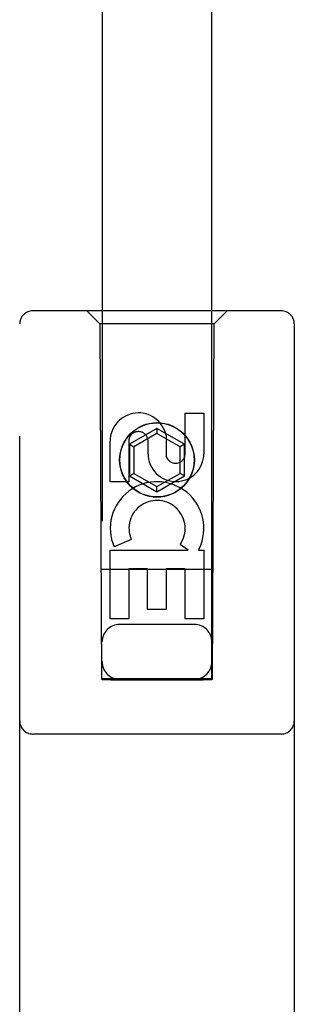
# Model space of a CAD drawing. Header units: inches. Extents: x 0 to 291, y 0 to 188.
# Tile 28 of 113: x 76.019 to 76.644, y 94.468 to 96.713. Entities that reach past the tile are written whole.
import ezdxf

# ---------------------------------------------------------------- set-up
doc = ezdxf.new("R2010")
doc.units = ezdxf.units.IN
doc.header["$LTSCALE"] = 16.018896
doc.header["$MEASUREMENT"] = 0
doc.linetypes.add('HIDDEN', pattern=[0.2, 0.1, -0.1])
doc.layers.add('LEFT_OR_SECONDARY_DOOR_ASSEMBLY', color=7, linetype='CONTINUOUS')

msp = doc.modelspace()

# ---------------------------------------------------------------- linework, layer by layer
at = {"layer": 'LEFT_OR_SECONDARY_DOOR_ASSEMBLY', "color": 8, "linetype": 'HIDDEN'}
for p, q in [((76.2064, 129.2092), (76.2064, 95.2076)), ((76.4564, 95.2076), (76.4564, 129.2092)), ((76.6139, 96.0492), (76.0489, 96.0492)), ((76.2014, 96.0192), (76.1714, 96.0492)), ((76.4614, 96.0192), (76.4914, 96.0492)), ((76.0189, 94.1617), (76.0189, 96.0192)), ((76.2014, 96.0192), (76.2049, 95.2092)), ((76.4614, 96.0192), (76.2014, 96.0192)), ((76.4579, 95.2092), (76.4614, 96.0192)), ((76.6439, 96.0192), (76.6439, 94.1617)), ((76.3955, 95.7234), (76.3955, 95.8158)), ((76.3955, 95.8158), (76.438, 95.8158)), ((76.438, 95.8158), (76.438, 95.7234)), ((76.3314, 95.7811), (76.2689, 95.745)), ((76.3314, 95.7696), (76.2789, 95.7392)), ((76.3314, 95.7811), (76.3314, 95.7696)), ((76.3939, 95.745), (76.3314, 95.7811)), ((76.3839, 95.7392), (76.3314, 95.7696)), ((76.352, 95.7657), (76.352, 95.7195)), ((76.2248, 95.6595), (76.2248, 95.7519)), ((76.2672, 95.7519), (76.2672, 95.6595)), ((76.2689, 95.745), (76.2689, 95.6728)), ((76.2689, 95.745), (76.2789, 95.7392)), ((76.2789, 95.7392), (76.2789, 95.6786)), ((76.3111, 95.7234), (76.3111, 95.7519)), ((76.3939, 95.745), (76.3839, 95.7392)), ((76.3839, 95.6786), (76.3839, 95.7392)), ((76.3939, 95.6728), (76.3939, 95.745)), ((76.2689, 95.6728), (76.2789, 95.6786)), ((76.2689, 95.6728), (76.3314, 95.6368)), ((76.2789, 95.6786), (76.3314, 95.6483)), ((76.3314, 95.6483), (76.3839, 95.6786)), ((76.3314, 95.6368), (76.3939, 95.6728)), ((76.3939, 95.6728), (76.3839, 95.6786)), ((76.2672, 95.6595), (76.2248, 95.6595)), ((76.3314, 95.6368), (76.3314, 95.6483)), ((76.2729, 95.5276), (76.2337, 95.5107)), ((76.4024, 95.5032), (76.3838, 95.5162)), ((76.2248, 95.3471), (76.2248, 95.5032)), ((76.2248, 95.5032), (76.4024, 95.5032)), ((76.4275, 95.5067), (76.4257, 95.5032)), ((76.4257, 95.5032), (76.438, 95.5032)), ((76.438, 95.5032), (76.438, 95.3471)), ((76.459, 95.4592), (76.2038, 95.4592)), ((76.2672, 95.4606), (76.2672, 95.3471)), ((76.3096, 95.4606), (76.2672, 95.4606)), ((76.3096, 95.3684), (76.3096, 95.4606)), ((76.3521, 95.4606), (76.3521, 95.3684)), ((76.3955, 95.4606), (76.3521, 95.4606)), ((76.3955, 95.3471), (76.3955, 95.4606)), ((76.3521, 95.3684), (76.3096, 95.3684)), ((76.2672, 95.3471), (76.2248, 95.3471)), ((76.4164, 95.3342), (76.2464, 95.3342)), ((76.438, 95.3471), (76.3955, 95.3471)), ((76.2049, 95.2092), (76.4579, 95.2092)), ((76.2073, 95.2106), (76.2088, 95.2106)), ((76.2088, 95.2106), (76.2137, 95.2106)), ((76.2123, 95.2075), (76.2088, 95.2075)), ((76.2264, 95.2075), (76.2123, 95.2075)), ((76.2137, 95.2106), (76.4364, 95.2106)), ((76.2264, 95.2075), (76.4364, 95.2075)), ((76.4364, 95.2106), (76.4505, 95.2106)), ((76.4491, 95.2075), (76.4364, 95.2075)), ((76.454, 95.2075), (76.4491, 95.2075)), ((76.4505, 95.2106), (76.454, 95.2106)), ((76.4555, 95.2076), (76.454, 95.2075)), ((76.6139, 95.0842), (76.0489, 95.0842))]:
    msp.add_line(p, q, dxfattribs=at)
for points in [[(76.2064, 95.2105), (76.2065, 95.2106), (76.2068, 95.2106), (76.2073, 95.2106)], [(76.2088, 95.2075), (76.2073, 95.2076), (76.2068, 95.2076), (76.2065, 95.2076), (76.2064, 95.2076)], [(76.454, 95.2106), (76.4555, 95.2106), (76.456, 95.2106), (76.4563, 95.2106), (76.4564, 95.2105)], [(76.4564, 95.2076), (76.4563, 95.2076), (76.456, 95.2076), (76.4555, 95.2076)]]:
    msp.add_lwpolyline(points, dxfattribs=at)
for radius in [0.085, 0.0845]:
    msp.add_circle((76.3314, 95.7092), radius, dxfattribs=at)
for centre, radius, start, end in [((76.0489, 96.0192), 0.03, 90, 180), ((76.6139, 96.0192), 0.03, 0, 90), ((76.2891, 95.752), 0.0644, 12.2995, 180.0775), ((76.2891, 95.7519), 0.0219, 359.9011, 180), ((76.3745, 95.7234), 0.0635, 180, 360), ((76.3736, 95.7234), 0.0219, 190.307, 360), ((76.3315, 95.553), 0.1065, 334.2636, 203.4027), ((76.3315, 95.553), 0.0639, 324.8895, 203.4026), ((76.2464, 95.2942), 0.04, 90, 180), ((76.4164, 95.2942), 0.04, 0, 90), ((76.2464, 95.2492), 0.04, 180, 270), ((76.4164, 95.2492), 0.04, 270, 360), ((76.0489, 95.1142), 0.03, 180, 270), ((76.6139, 95.1142), 0.03, 270, 360)]:
    msp.add_arc(centre, radius, start, end, dxfattribs=at)

doc.saveas('drawing.dxf')
